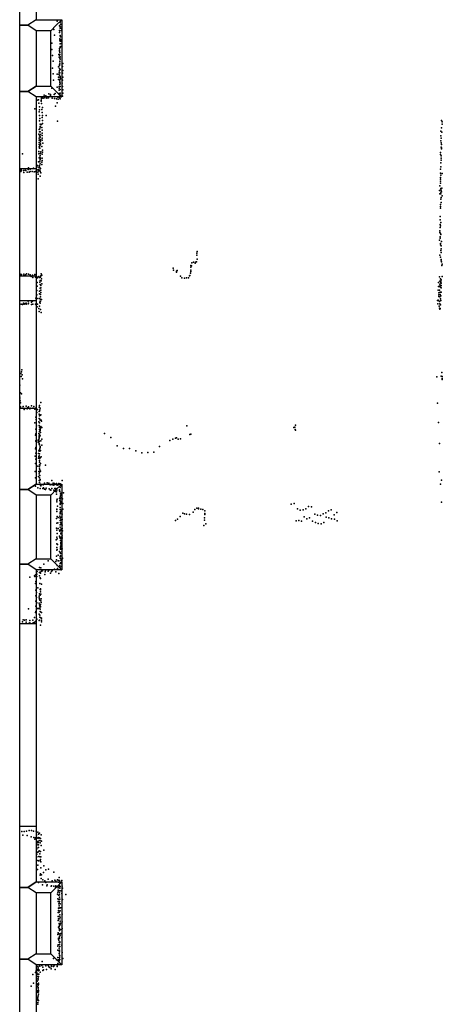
# Model space of a CAD drawing. Extents: x 897 to 41507, y -48980 to 26602.
# Tile 18 of 22: x 897 to 5521, y -1033 to 9739. Entities that reach past the tile are written whole.
import ezdxf

# ---------------------------------------------------------------- set-up
doc = ezdxf.new("R2010")
doc.units = 0
for name, color, linetype in [('P', 9, 'continuous'), ('ROOMS', 1, 'continuous'), ('WALLS', 3, 'continuous'), ('WINDOWS', 6, 'continuous')]:
    doc.layers.add(name, color=color, linetype=linetype)

msp = doc.modelspace()

# ---------------------------------------------------------------- linework, layer by layer
at = {"layer": 'P'}
for p in [(1307, 9724), (1337, 9710), (1339, 9712), (1270, 9632), (1332, 9598), (1333, 9671), (1334, 9622), (1337, 9615), (1341, 9660), (1341, 9645), (1344, 9687), (1345, 9689), (1351, 9644), (1354, 9620), (1357, 9661), (1250, 9483), (1276, 9569), (1335, 9530), (1336, 9516), (1338, 9502), (1340, 9566), (1340, 9562), (1345, 9551), (1346, 9502), (1349, 9519), (1249, 9413), (1331, 9423), (1332, 9407), (1333, 9395), (1335, 9380), (1338, 9443), (1338, 9436), (1339, 9476), (1340, 9474), (1347, 9445), (1352, 9478), (1255, 9348), (1264, 9286), (1326, 9358), (1330, 9329), (1334, 9349), (1335, 9359), (1335, 9318), (1335, 9279), (1336, 9285), (1338, 9333), (1339, 9305), (1254, 9208), (1321, 9224), (1330, 9164), (1332, 9236), (1332, 9184), (1333, 9244), (1333, 9203), (1336, 9255), (1337, 9157), (1338, 9195), (1366, 9226), (1369, 9181), (1370, 9258), (1264, 9146), (1265, 9076), (1306, 9143), (1321, 9084), (1323, 9109), (1324, 9142), (1331, 9080), (1333, 9133), (1336, 9051), (1337, 9084), (1337, 9067), (1339, 9118), (1340, 9107), (1342, 9091), (1364, 9154), (1365, 9078), (1367, 9111), (1249, 8991), (1306, 9000), (1329, 8969), (1330, 9006), (1330, 8988), (1336, 9031), (1338, 9046), (1338, 8974), (1339, 9009), (1362, 9046), (1365, 9006), (1367, 8970), (1088, 8860), (1104, 8861), (1132, 8859), (1132, 8846), (1134, 8889), (1135, 8877), (1149, 8896), (1154, 8880), (1166, 8914), (1172, 8884), (1184, 8904), (1190, 8896), (1195, 8879), (1212, 8884), (1217, 8926), (1234, 8920), (1234, 8908), (1253, 8881), (1273, 8922), (1276, 8878), (1286, 8930), (1298, 8872), (1315, 8891), (1319, 8870), (1328, 8931), (1328, 8922), (1328, 8891), (1335, 8913), (1336, 8919), (1336, 8881), (1338, 8872), (1340, 8873), (1341, 8935), (1350, 8896), (1366, 8903), (1367, 8934), (1063, 8763), (1106, 8826), (1108, 8730), (1112, 8786), (1113, 8753), (1137, 8823), (1140, 8757), (1145, 8778), (1290, 8794), (1307, 8830), (1114, 8691), (1115, 8633), (1117, 8658), (1141, 8667), (1142, 8723), (1145, 8691), (1146, 8634), (1188, 8690), (1310, 8627), (5511, 8635), (5520, 8620), (1110, 8537), (1115, 8513), (1117, 8545), (1119, 8570), (1120, 8597), (1120, 8563), (1121, 8511), (1126, 8591), (1135, 8591), (1138, 8558), (1141, 8529), (1146, 8604), (5505, 8518), (5511, 8554), (5521, 8595), (1107, 8488), (1108, 8444), (1109, 8421), (1115, 8468), (1118, 8426), (1121, 8454), (1122, 8456), (1123, 8483), (1123, 8408), (1125, 8427), (1143, 8499), (1143, 8471), (1144, 8444), (1144, 8419), (5504, 8413), (5505, 8467), (5509, 8444), (5517, 8509), (1107, 8298), (1108, 8396), (1108, 8349), (1110, 8374), (1115, 8333), (1118, 8357), (1118, 8332), (1124, 8375), (1126, 8388), (1138, 8350), (1147, 8313), (1149, 8387), (5508, 8392), (5508, 8343), (5512, 8337), (5513, 8374), (5513, 8325), (928, 8271), (1106, 8272), (1110, 8226), (1111, 8274), (1115, 8188), (1118, 8233), (1120, 8212), (1120, 8206), (1121, 8253), (1124, 8274), (1126, 8223), (1129, 8292), (1142, 8223), (1142, 8200), (1144, 8267), (1146, 8290), (5501, 8286), (5503, 8264), (5508, 8224), (5510, 8248), (5510, 8201), (911, 8079), (913, 8085), (914, 8095), (939, 8089), (957, 8093), (963, 8089), (990, 8100), (994, 8119), (1011, 8104), (1033, 8079), (1048, 8113), (1071, 8079), (1091, 8144), (1096, 8095), (1099, 8127), (1101, 8101), (1102, 8183), (1104, 8087), (1113, 8125), (1115, 8143), (1116, 8118), (1118, 8185), (1118, 8092), (1119, 8079), (1121, 8161), (1123, 8111), (1138, 8179), (1140, 8155), (5503, 8103), (5505, 8128), (5506, 8174), (943, 8068), (980, 8071), (999, 8072), (1013, 8078), (1055, 8076), (1097, 8071), (1099, 8047), (1099, 7998), (1122, 8028), (1129, 8065), (5500, 8012), (5502, 7994), (5503, 8059), (5504, 8039), (5518, 8057), (5491, 7870), (5493, 7920), (5501, 7971), (5503, 7952), (5505, 7893), (5505, 7877), (5507, 7875), (5514, 7894), (5495, 7833), (5504, 7852), (5504, 7832), (5505, 7776), (5507, 7795), (5513, 7855), (5519, 7813), (5501, 7695), (5503, 7716), (5503, 7678), (5508, 7740), (5497, 7548), (5499, 7585), (5497, 7464), (5498, 7497), (5502, 7484), (5504, 7521), (5489, 7328), (5495, 7428), (5495, 7412), (5496, 7363), (5497, 7349), (5500, 7400), (5505, 7387), (5502, 7275), (5503, 7290), (5508, 7232), (5510, 7265), (5511, 7312), (2834, 7162), (2836, 7184), (2838, 7203), (2840, 7118), (5493, 7162), (5503, 7141), (5504, 7214), (5509, 7116), (5510, 7190), (2575, 7022), (2768, 7048), (2768, 7031), (2776, 7047), (2779, 7077), (2799, 7087), (2817, 7075), (2822, 7085), (2833, 7089), (5509, 7102), (5513, 7090), (5514, 7048), (5518, 7064), (899, 6962), (911, 6947), (916, 6951), (941, 6940), (943, 6954), (961, 6949), (970, 6957), (993, 6954), (1013, 6948), (1022, 6929), (1036, 6944), (1040, 6917), (1062, 6950), (1071, 6922), (1091, 6922), (1091, 6916), (1106, 6931), (1115, 6920), (1125, 6923), (1128, 6935), (1130, 6960), (1135, 6904), (1138, 6942), (2579, 6997), (2613, 6976), (2614, 6987), (2619, 6994), (2656, 6934), (2672, 6916), (2701, 6912), (2721, 6916), (2742, 6914), (2755, 6935), (2758, 6941), (2764, 6965), (2769, 6985), (2771, 6997), (5491, 6925), (5503, 6903), (5521, 6928), (1087, 6865), (1088, 6823), (1116, 6866), (1119, 6841), (1121, 6887), (1121, 6801), (1127, 6805), (1129, 6830), (1130, 6880), (1139, 6849), (5478, 6819), (5479, 6862), (5492, 6819), (5495, 6879), (5495, 6846), (5497, 6834), (5501, 6811), (5504, 6877), (5505, 6864), (5508, 6858), (5508, 6829), (5509, 6893), (5510, 6805), (1074, 6693), (1085, 6775), (1085, 6730), (1087, 6687), (1110, 6690), (1112, 6770), (1112, 6738), (1125, 6708), (1126, 6731), (1126, 6682), (1128, 6780), (1128, 6755), (5474, 6778), (5483, 6709), (5484, 6752), (5484, 6728), (5490, 6779), (5495, 6706), (5497, 6732), (5498, 6758), (5501, 6684), (5505, 6717), (5510, 6756), (913, 6625), (926, 6623), (938, 6639), (944, 6626), (956, 6633), (968, 6627), (969, 6637), (989, 6661), (991, 6629), (992, 6639), (1026, 6624), (1027, 6647), (1036, 6659), (1042, 6628), (1070, 6627), (1077, 6621), (1078, 6670), (1089, 6598), (1092, 6628), (1106, 6578), (1115, 6605), (1117, 6644), (1118, 6650), (1120, 6660), (1120, 6638), (1126, 6658), (1136, 6677), (5469, 6666), (5473, 6630), (5477, 6672), (5478, 6665), (5485, 6604), (5491, 6583), (5492, 6655), (5493, 6631), (5493, 6572), (5497, 6578), (5502, 6619), (5505, 6667), (1110, 6546), (1125, 6568), (1130, 6536), (899, 5865), (908, 5867), (912, 5836), (915, 5888), (919, 5908), (923, 5854), (5460, 5830), (5509, 5839), (5516, 5879), (5520, 5834), (897, 5740), (927, 5809), (5518, 5814), (5521, 5804), (898, 5652), (899, 5610), (906, 5657), (916, 5645), (898, 5590), (902, 5568), (906, 5505), (907, 5548), (936, 5506), (966, 5510), (992, 5502), (1026, 5516), (1052, 5506), (1076, 5495), (1111, 5500), (1113, 5518), (1128, 5551), (5467, 5544), (922, 5489), (945, 5474), (948, 5483), (979, 5483), (981, 5491), (1006, 5483), (1011, 5488), (1039, 5488), (1064, 5478), (1075, 5389), (1083, 5443), (1091, 5474), (1110, 5424), (1111, 5453), (1112, 5405), (1113, 5455), (1116, 5471), (1122, 5488), (1125, 5414), (1129, 5416), (1063, 5330), (1078, 5363), (1079, 5294), (1105, 5338), (1108, 5300), (1110, 5376), (1112, 5329), (1112, 5281), (1115, 5329), (1116, 5367), (1119, 5358), (1127, 5289), (1130, 5357), (1136, 5347), (2725, 5297), (3907, 5281), (3915, 5302), (5479, 5331), (1070, 5194), (1072, 5258), (1073, 5208), (1106, 5213), (1110, 5179), (1111, 5185), (1113, 5199), (1114, 5254), (1115, 5233), (1119, 5253), (1120, 5244), (1121, 5186), (1122, 5263), (1124, 5270), (1125, 5221), (1140, 5278), (1825, 5213), (2759, 5202), (2771, 5205), (3898, 5278), (3912, 5254), (3915, 5247), (1072, 5130), (1072, 5126), (1100, 5135), (1100, 5118), (1104, 5145), (1108, 5155), (1109, 5095), (1110, 5169), (1110, 5106), (1114, 5127), (1114, 5087), (1122, 5069), (1129, 5131), (1138, 5149), (1138, 5083), (1894, 5169), (1965, 5075), (2428, 5069), (2541, 5136), (2571, 5148), (2600, 5159), (2612, 5163), (2632, 5151), (2656, 5154), (5490, 5102), (1067, 4963), (1069, 5044), (1074, 4996), (1075, 5059), (1101, 4993), (1106, 5021), (1107, 4961), (1111, 4968), (1112, 4988), (1113, 5038), (1116, 5049), (1116, 5019), (1117, 5028), (1122, 5059), (1125, 5027), (1133, 4958), (2033, 5046), (2099, 5046), (2166, 5023), (2232, 5001), (2298, 5003), (2364, 5008), (1068, 4885), (1072, 4932), (1097, 4854), (1101, 4941), (1112, 4946), (1113, 4917), (1114, 4870), (1115, 4897), (1117, 4938), (1117, 4866), (1119, 4950), (1124, 4882), (1179, 4867), (1065, 4797), (1103, 4740), (1107, 4795), (1110, 4771), (1113, 4789), (1114, 4846), (1114, 4825), (1116, 4794), (1116, 4751), (1118, 4815), (1124, 4801), (5486, 4791), (1068, 4634), (1071, 4728), (1110, 4697), (1112, 4728), (1113, 4674), (1116, 4697), (1116, 4655), (1122, 4708), (1124, 4659), (1129, 4640), (1131, 4650), (1152, 4649), (1168, 4669), (1197, 4671), (1217, 4670), (1231, 4650), (1250, 4699), (1252, 4649), (1264, 4669), (1270, 4646), (1279, 4666), (1299, 4649), (1300, 4665), (1315, 4645), (1324, 4665), (1340, 4662), (1345, 4644), (1351, 4639), (1360, 4696), (5503, 4656), (5511, 4700), (1094, 4618), (1122, 4609), (1149, 4611), (1157, 4617), (1170, 4602), (1178, 4600), (1188, 4614), (1218, 4608), (1232, 4597), (1239, 4590), (1250, 4611), (1270, 4593), (1282, 4611), (1289, 4576), (1294, 4611), (1294, 4594), (1298, 4548), (1300, 4572), (1302, 4592), (1331, 4583), (1334, 4597), (1335, 4576), (1338, 4621), (1344, 4550), (1344, 4528), (1346, 4560), (1351, 4538), (1354, 4560), (1375, 4563), (1303, 4465), (1304, 4482), (1306, 4495), (1312, 4417), (1333, 4500), (1337, 4480), (1338, 4446), (1338, 4435), (1341, 4515), (1343, 4471), (1345, 4498), (1345, 4463), (1354, 4451), (1357, 4512), (1366, 4498), (1367, 4446), (3868, 4440), (3899, 4447), (5511, 4462), (1302, 4385), (1304, 4382), (1304, 4360), (1339, 4332), (1340, 4344), (1341, 4403), (1341, 4380), (1344, 4360), (1347, 4360), (1353, 4374), (1358, 4334), (1359, 4376), (1360, 4329), (1370, 4384), (2682, 4341), (2699, 4333), (2723, 4328), (2754, 4326), (2794, 4350), (2812, 4380), (2835, 4396), (2852, 4395), (2855, 4386), (2878, 4384), (2899, 4381), (2921, 4337), (2923, 4366), (2923, 4325), (3937, 4386), (3967, 4372), (3998, 4375), (4028, 4387), (4057, 4412), (4088, 4409), (4126, 4328), (4155, 4320), (4187, 4315), (4217, 4333), (4246, 4343), (4276, 4366), (4305, 4375), (4338, 4323), (4367, 4348), (1301, 4280), (1302, 4230), (1305, 4302), (1315, 4234), (1318, 4292), (1336, 4307), (1339, 4259), (1340, 4295), (1340, 4284), (1341, 4211), (1345, 4238), (1347, 4266), (1352, 4222), (1353, 4297), (1355, 4221), (1359, 4268), (1359, 4212), (1360, 4269), (1361, 4209), (2601, 4260), (2624, 4276), (2652, 4305), (2910, 4206), (2918, 4262), (2920, 4290), (2933, 4222), (3921, 4255), (3951, 4260), (3982, 4252), (4008, 4299), (4039, 4278), (4069, 4289), (4102, 4253), (4134, 4238), (4164, 4227), (4195, 4223), (4223, 4238), (4250, 4296), (4280, 4289), (4310, 4279), (4341, 4276), (4372, 4256), (1301, 4175), (1302, 4155), (1308, 4117), (1316, 4173), (1334, 4155), (1336, 4143), (1341, 4186), (1346, 4157), (1346, 4123), (1348, 4113), (1350, 4167), (1351, 4149), (1362, 4174), (1364, 4148), (1295, 4048), (1303, 4006), (1304, 4076), (1308, 4059), (1309, 3999), (1332, 4087), (1336, 4076), (1339, 4066), (1344, 4042), (1347, 4010), (1348, 4018), (1348, 3990), (1349, 4060), (1351, 4076), (1352, 4008), (1354, 4036), (1357, 4038), (1357, 3998), (1361, 4091), (1361, 4070), (1363, 4065), (1303, 3935), (1304, 3965), (1308, 3941), (1316, 3879), (1334, 3920), (1339, 3911), (1343, 3900), (1344, 3945), (1345, 3972), (1345, 3958), (1347, 3946), (1355, 3976), (1359, 3916), (1362, 3951), (1162, 3783), (1207, 3819), (1294, 3812), (1298, 3831), (1300, 3871), (1317, 3819), (1325, 3817), (1338, 3849), (1339, 3790), (1340, 3867), (1341, 3867), (1345, 3875), (1347, 3827), (1348, 3800), (1349, 3837), (1354, 3788), (1356, 3822), (1358, 3868), (1365, 3844), (1366, 3849), (1068, 3666), (1083, 3672), (1087, 3702), (1115, 3747), (1115, 3691), (1119, 3694), (1125, 3685), (1126, 3686), (1127, 3742), (1136, 3707), (1146, 3711), (1173, 3669), (1175, 3697), (1176, 3697), (1180, 3713), (1209, 3704), (1215, 3715), (1233, 3685), (1246, 3702), (1251, 3714), (1279, 3728), (1292, 3700), (1305, 3768), (1311, 3734), (1324, 3680), (1335, 3769), (1335, 3753), (1340, 3749), (1349, 3720), (1353, 3757), (1009, 3640), (1059, 3656), (1061, 3648), (1070, 3569), (1075, 3592), (1084, 3646), (1114, 3656), (1116, 3572), (1119, 3631), (1124, 3627), (1135, 3565), (1074, 3498), (1082, 3473), (1095, 3525), (1115, 3456), (1121, 3505), (1123, 3480), (1124, 3500), (1126, 3511), (1129, 3453), (1074, 3378), (1075, 3437), (1080, 3417), (1086, 3358), (1111, 3432), (1111, 3414), (1111, 3357), (1114, 3398), (1115, 3403), (1117, 3389), (1121, 3443), (1124, 3342), (1128, 3381), (1130, 3363), (1131, 3402), (992, 3295), (1070, 3252), (1072, 3321), (1072, 3264), (1092, 3297), (1101, 3296), (1109, 3234), (1113, 3338), (1115, 3302), (1118, 3323), (1119, 3266), (1121, 3289), (1122, 3336), (1123, 3319), (1125, 3316), (1126, 3259), (1135, 3252), (929, 3153), (933, 3172), (950, 3168), (968, 3172), (969, 3146), (1000, 3137), (1007, 3166), (1007, 3142), (1041, 3168), (1043, 3139), (1057, 3146), (1059, 3200), (1071, 3151), (1077, 3167), (1086, 3182), (1111, 3167), (1112, 3169), (1118, 3224), (1118, 3204), (1128, 3195), (1136, 3190), (1137, 3170), (1137, 3150), (1124, 3113), (973, 862), (1002, 867), (1027, 867), (920, 859), (932, 817), (946, 859), (979, 814), (1022, 800), (1049, 860), (1050, 791), (1064, 775), (1069, 788), (1076, 861), (1079, 819), (1084, 783), (1094, 849), (1098, 791), (1098, 783), (1104, 827), (1105, 831), (1111, 760), (1113, 788), (1114, 839), (1116, 784), (1124, 781), (1132, 822), (1083, 667), (1091, 747), (1094, 734), (1096, 713), (1100, 684), (1101, 712), (1101, 684), (1103, 739), (1110, 647), (1122, 732), (1127, 754), (1130, 704), (1136, 750), (1161, 652), (1085, 610), (1085, 581), (1092, 631), (1094, 539), (1102, 635), (1107, 585), (1117, 612), (1120, 581), (1123, 551), (1125, 639), (1127, 582), (1093, 442), (1095, 490), (1101, 537), (1119, 538), (1127, 461), (1128, 526), (1160, 481), (1183, 437), (1211, 445), (1121, 378), (1125, 395), (1130, 342), (1137, 385), (1151, 329), (1156, 408), (1208, 336), (1270, 412), (1282, 325), (1310, 329), (1318, 326), (1329, 354), (1102, 299), (1146, 273), (1173, 319), (1182, 298), (1193, 263), (1196, 274), (1242, 260), (1243, 264), (1253, 319), (1272, 258), (1289, 250), (1292, 264), (1293, 314), (1316, 216), (1317, 241), (1319, 250), (1323, 304), (1331, 255), (1333, 323), (1333, 263), (1335, 287), (1335, 236), (1337, 305), (1338, 257), (1359, 320), (1362, 261), (1366, 236), (1311, 172), (1314, 121), (1315, 194), (1323, 162), (1325, 208), (1325, 114), (1332, 164), (1333, 139), (1333, 116), (1334, 188), (1335, 116), (1336, 210), (1349, 208), (1359, 178), (1364, 115), (1402, 168), (1317, 93), (1321, 19), (1324, 67), (1327, 72), (1329, 46), (1330, 23), (1330, 20), (1333, 91), (1341, 68), (1344, 21), (1359, 26), (1317, -72), (1318, -27), (1321, -97), (1322, -6), (1326, -27), (1326, -73), (1330, -24), (1335, -97), (1337, -53), (1340, -9), (1341, -79), (1362, -46), (1317, -116), (1323, -189), (1327, -148), (1329, -204), (1330, -182), (1333, -163), (1333, -168), (1338, -122), (1340, -123), (1341, -165), (1343, -147), (1344, -213), (1360, -129), (1363, -204), (1314, -271), (1316, -251), (1322, -320), (1323, -309), (1330, -261), (1331, -227), (1331, -308), (1332, -293), (1333, -216), (1339, -276), (1346, -259), (1359, -301), (1313, -398), (1318, -381), (1324, -330), (1330, -355), (1330, -417), (1334, -378), (1335, -358), (1335, -401), (1336, -351), (1337, -399), (1359, -387), (1265, -531), (1315, -441), (1315, -522), (1327, -476), (1330, -447), (1331, -439), (1331, -494), (1332, -460), (1332, -520), (1335, -502), (1362, -467), (1370, -533), (1093, -619), (1099, -626), (1099, -646), (1114, -613), (1118, -616), (1138, -607), (1141, -566), (1151, -626), (1181, -611), (1209, -607), (1216, -624), (1227, -632), (1241, -644), (1245, -608), (1246, -621), (1268, -620), (1271, -617), (1273, -604), (1299, -545), (1307, -606), (1308, -619), (1315, -585), (1317, -545), (1329, -559), (1334, -540), (1334, -581), (1336, -543), (1040, -707), (1069, -685), (1076, -669), (1078, -666), (1079, -706), (1080, -647), (1086, -690), (1086, -729), (1090, -706), (1091, -659), (1095, -704), (1095, -753), (1100, -667), (1100, -747), (1103, -729), (1105, -655), (1107, -704), (1109, -658), (1121, -681), (1149, -664), (1159, -657), (1189, -654), (1284, -651), (1021, -833), (1047, -802), (1088, -780), (1090, -811), (1093, -840), (1098, -848), (1099, -766), (1099, -805), (1099, -824), (1102, -802), (1102, -815), (1085, -905), (1088, -886), (1090, -964), (1095, -956), (1098, -942), (1099, -862), (1099, -901), (1101, -882), (1101, -921), (1103, -895), (1097, -975), (1097, -987), (1097, -1012), (1097, -1030), (1102, -990)]:
    msp.add_point(p, dxfattribs=at)
at = {"layer": 'ROOMS'}
for points in [[(1076.7, 13181.7), (1076.7, 9738.31), (1357.45, 9738.31), (1357.45, 8893.03), (1076.7, 8893.03), (1076.7, 4658.41), (1357.45, 4658.41), (1357.45, 3720.91), (1076.7, 3720.91), (1076.7, 306.32), (1357.45, 306.32), (1357.45, -600.53), (1076.7, -600.53), (1076.7, -3972.54), (1076.7, -3972.54), (1357.45, -3972.54), (1357.45, -4936.44), (1076.7, -4936.44), (1076.7, -8315.07), (1357.45, -8315.07), (1357.45, -9269.59), (1076.7, -9269.59), (1076.7, -12101)], [(1076.7, 9618.31), (1076.7, 9013.03), (1237.45, 9013.03), (1237.45, 9618.31), (1076.7, 9618.31)], [(1076.7, 4538.41), (1076.7, 3840.91), (1237.45, 3840.91), (1237.45, 4538.41), (1076.7, 4538.41)], [(1076.7, 186.32), (1076.7, -480.54), (1237.45, -480.54), (1237.45, 186.32), (1076.7, 186.32)]]:
    msp.add_lwpolyline(points, dxfattribs=at)
at = {"layer": 'WALLS'}
for points in [[(1076.7, 13181.7), (1076.7, 9738.31), (986.7, 9678.31), (896.7, 9678.31), (896.7, 13241.7), (986.7, 13241.7)], [(1076.7, 9738.31), (1357.45, 9738.31), (1297.45, 9678.31), (1237.45, 9618.31), (1076.7, 9618.31), (986.7, 9678.31)], [(1357.45, 9738.31), (1357.45, 8893.03), (1297.45, 8953.03), (1237.45, 9013.03), (1237.45, 9618.31), (1297.45, 9678.31)], [(1076.7, 9618.31), (1076.7, 9013.03), (986.7, 8953.03), (896.7, 8953.03), (896.7, 9678.31), (986.7, 9678.31)], [(1076.7, 8893.03), (1076.7, 4658.41), (986.7, 4598.41), (896.7, 4598.41), (896.7, 8953.03), (986.7, 8953.03)], [(1357.45, 8893.03), (1076.7, 8893.03), (986.7, 8953.03), (1076.7, 9013.03), (1237.45, 9013.03), (1297.45, 8953.03)], [(1237.45, 4538.41), (1076.7, 4538.41), (986.7, 4598.41), (1076.7, 4658.41), (1357.45, 4658.41), (1297.45, 4598.41)], [(1237.45, 3840.91), (1237.45, 4538.41), (1297.45, 4598.41), (1357.45, 4658.41), (1357.45, 3720.91), (1297.45, 3780.91)], [(1076.7, 4538.41), (1076.7, 3840.91), (986.7, 3780.91), (896.7, 3780.91), (896.7, 4598.41), (986.7, 4598.41)], [(1076.7, 3720.91), (1076.7, 306.32), (986.7, 246.32), (896.7, 246.32), (896.7, 3780.91), (986.7, 3780.91)], [(1076.7, 3840.91), (1237.45, 3840.91), (1297.45, 3780.91), (1357.45, 3720.91), (1076.7, 3720.91), (986.7, 3780.91)], [(1076.7, 186.32), (1076.7, -480.54), (986.7, -540.53), (896.7, -540.53), (896.7, 246.32), (986.7, 246.32)], [(1237.45, 186.32), (1076.7, 186.32), (986.7, 246.32), (1076.7, 306.32), (1357.45, 306.32), (1297.45, 246.32)], [(1237.45, -480.54), (1237.45, 186.32), (1297.45, 246.32), (1357.45, 306.32), (1357.45, -600.53), (1297.45, -540.53)], [(1076.7, -480.54), (1237.45, -480.54), (1297.45, -540.53), (1357.45, -600.53), (1076.7, -600.53), (986.7, -540.53)], [(1076.7, -600.53), (1076.7, -3972.54), (986.7, -4032.54), (896.7, -4032.54), (896.7, -540.53), (986.7, -540.53)]]:
    msp.add_lwpolyline(points, dxfattribs=at)
at = {"layer": 'WINDOWS'}
for points in [[(1076.7, 8111.23), (1076.7, 6931.23), (896.7, 6931.23), (896.7, 8111.23), (1076.7, 8111.23)], [(1076.7, 6666.19), (1076.7, 5486.19), (896.7, 5486.19), (896.7, 6666.19), (1076.7, 6666.19)], [(1076.7, 3131.53), (1076.7, 911.53), (896.7, 911.53), (896.7, 3131.53), (1076.7, 3131.53)]]:
    msp.add_lwpolyline(points, dxfattribs=at)

doc.saveas('drawing.dxf')
